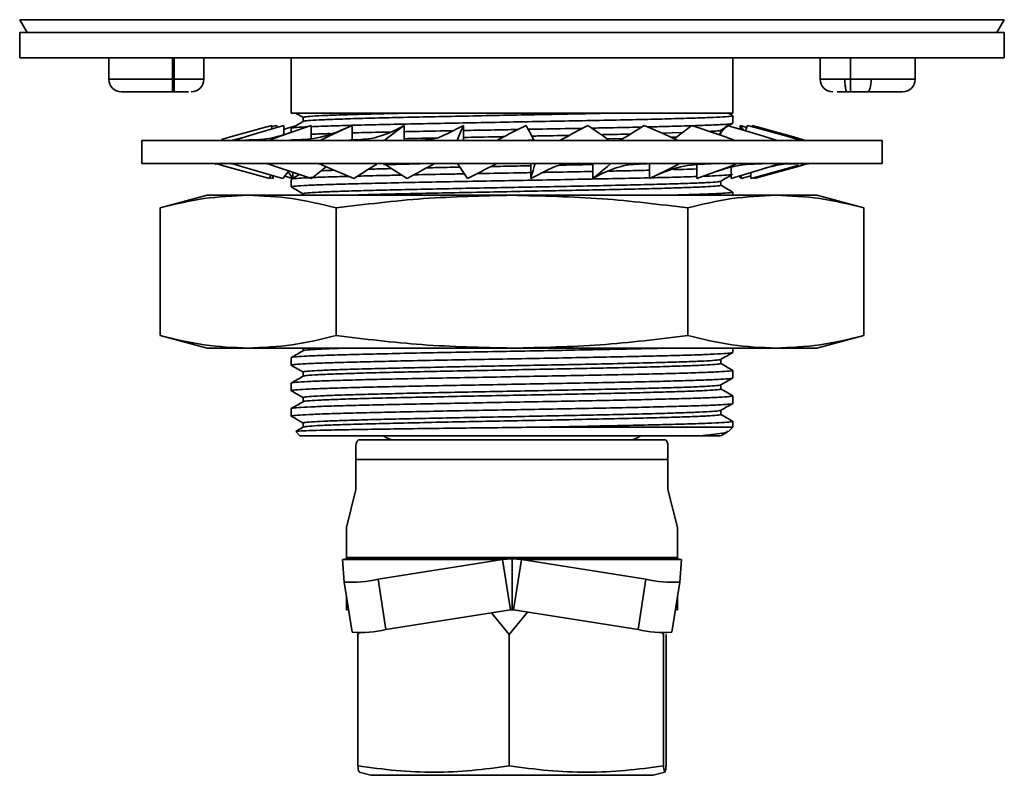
# Model space of a CAD drawing. Header units: millimetres. Extents: x 2485 to 2999, y 1640 to 2004.
# Tile 19 of 32: x 2677 to 2735, y 1861 to 1906. Entities that reach past the tile are written whole.
import ezdxf

# ---------------------------------------------------------------- set-up
doc = ezdxf.new("R2010")
doc.units = ezdxf.units.MM
doc.layers.add('粗实线层', color=7, linetype='Continuous', lineweight=35)

msp = doc.modelspace()

# ---------------------------------------------------------------- linework, layer by layer
at = {"layer": '粗实线层'}
for p, q in [((2677.253, 1905.842), (2677.686, 1905.092)), ((2677.253, 1905.842), (2735.253, 1905.842)), ((2734.82, 1905.092), (2735.253, 1905.842)), ((2677.253, 1905.092), (2677.253, 1903.592)), ((2677.253, 1905.092), (2735.253, 1905.092)), ((2735.253, 1903.592), (2735.253, 1905.092)), ((2677.253, 1903.592), (2735.253, 1903.592)), ((2682.503, 1903.592), (2682.503, 1902.342)), ((2686.253, 1902.342), (2686.253, 1903.592)), ((2686.353, 1903.592), (2686.353, 1902.342)), ((2688.103, 1902.342), (2688.103, 1903.592)), ((2693.253, 1903.592), (2693.253, 1900.342)), ((2719.253, 1900.342), (2719.253, 1903.592)), ((2724.403, 1903.592), (2724.403, 1902.342)), ((2726.193, 1902.342), (2726.193, 1903.592)), ((2730.003, 1902.342), (2730.003, 1903.592)), ((2682.503, 1902.342), (2686.253, 1902.342)), ((2686.253, 1902.342), (2686.353, 1902.342)), ((2686.253, 1901.592), (2686.253, 1902.342)), ((2686.353, 1902.342), (2686.353, 1901.592)), ((2686.353, 1902.342), (2688.103, 1902.342)), ((2724.403, 1902.342), (2725.862, 1902.342)), ((2725.862, 1902.342), (2726.193, 1902.342)), ((2726.193, 1902.342), (2727.412, 1902.342)), ((2727.412, 1902.342), (2730.003, 1902.342)), ((2686.353, 1901.592), (2686.253, 1901.592)), ((2687.348, 1901.592), (2687.348, 1901.592)), ((2725.158, 1901.592), (2725.158, 1901.592)), ((2725.986, 1901.592), (2726.189, 1901.592)), ((2726.189, 1901.592), (2727.18, 1901.592)), ((2693.253, 1900.342), (2719.253, 1900.342)), ((2693.953, 1900.089), (2693.953, 1899.848)), ((2719.247, 1900.197), (2718.963, 1900.361)), ((2719.253, 1899.743), (2719.253, 1900.19)), ((2692.112, 1899.408), (2692.112, 1899.619)), ((2692.112, 1899.544), (2692.379, 1899.619)), ((2692.379, 1899.489), (2692.379, 1899.619)), ((2692.379, 1899.619), (2692.423, 1899.502)), ((2692.809, 1899.086), (2692.809, 1899.619)), ((2694.422, 1898.854), (2694.422, 1899.619)), ((2696.841, 1898.734), (2696.841, 1899.619)), ((2699.902, 1899.619), (2699.36, 1899.312)), ((2699.902, 1898.735), (2699.902, 1899.619)), ((2703.395, 1899.619), (2702.399, 1899.101)), ((2703.395, 1898.734), (2703.395, 1899.619)), ((2716.839, 1899.619), (2715.794, 1898.806)), ((2718.914, 1899.619), (2718.44, 1899.065)), ((2719.696, 1899.619), (2719.881, 1899.33)), ((2720.083, 1899.502), (2719.696, 1899.619)), ((2719.696, 1899.385), (2719.696, 1899.619)), ((2720.126, 1899.619), (2720.005, 1899.293)), ((2720.393, 1899.619), (2720.404, 1899.541)), ((2720.393, 1899.544), (2720.393, 1899.619)), ((2690.709, 1898.983), (2689.711, 1898.734)), ((2693.253, 1899.44), (2693.253, 1899.204)), ((2716.291, 1899.192), (2715.08, 1899.155)), ((2715.593, 1898.926), (2715.963, 1898.937)), ((2718.445, 1899.064), (2718.527, 1899.094)), ((2718.553, 1899.094), (2718.553, 1899.335)), ((2718.72, 1899.393), (2718.679, 1899.408)), ((2684.453, 1898.734), (2684.453, 1897.369)), ((2728.053, 1898.734), (2684.453, 1898.734)), ((2690.75, 1898.764), (2690.564, 1898.754)), ((2690.565, 1898.735), (2690.64, 1898.734)), ((2693.296, 1898.764), (2693.17, 1898.754)), ((2696.653, 1898.748), (2696.516, 1898.737)), ((2696.729, 1898.754), (2696.653, 1898.748)), ((2705.39, 1898.753), (2705.293, 1898.735)), ((2711.841, 1898.832), (2712.8, 1898.854)), ((2728.053, 1897.369), (2728.053, 1898.734)), ((2684.453, 1897.369), (2728.053, 1897.369)), ((2688.753, 1897.369), (2688.753, 1897.355)), ((2688.803, 1897.324), (2688.77, 1897.355)), ((2688.803, 1897.369), (2688.803, 1897.324)), ((2688.803, 1897.324), (2688.882, 1897.347)), ((2688.805, 1897.368), (2688.805, 1897.369)), ((2689.74, 1897.369), (2689.74, 1897.324)), ((2689.74, 1897.324), (2689.818, 1897.348)), ((2689.751, 1897.368), (2689.751, 1897.369)), ((2691.802, 1897.369), (2691.802, 1897.324)), ((2691.802, 1897.324), (2691.874, 1897.35)), ((2694.444, 1896.484), (2695.325, 1897.201)), ((2694.848, 1897.369), (2694.848, 1897.324)), ((2694.848, 1897.324), (2694.91, 1897.353)), ((2694.874, 1897.368), (2694.874, 1897.369)), ((2698.673, 1897.369), (2698.673, 1897.324)), ((2698.673, 1897.324), (2698.718, 1897.359)), ((2698.703, 1897.368), (2698.703, 1897.369)), ((2703.013, 1897.369), (2703.013, 1897.324)), ((2703.047, 1897.368), (2703.047, 1897.369)), ((2707.362, 1897.329), (2707.362, 1896.485)), ((2707.575, 1897.369), (2707.575, 1897.324)), ((2711.019, 1897.349), (2711.019, 1896.485)), ((2712.046, 1897.369), (2712.046, 1897.324)), ((2712.078, 1897.368), (2712.078, 1897.369)), ((2714.352, 1897.368), (2714.352, 1896.485)), ((2716.123, 1897.369), (2716.123, 1897.324)), ((2716.123, 1897.354), (2716.151, 1897.368)), ((2716.151, 1897.368), (2716.151, 1897.369)), ((2717.132, 1897.282), (2717.132, 1896.485)), ((2719.526, 1897.369), (2719.526, 1897.324)), ((2719.526, 1897.36), (2719.549, 1897.368)), ((2719.549, 1897.368), (2719.549, 1897.369)), ((2722.026, 1897.369), (2722.026, 1897.324)), ((2722.026, 1897.364), (2722.041, 1897.368)), ((2722.826, 1897.343), (2723.047, 1897.347)), ((2723.45, 1897.324), (2723.046, 1897.364)), ((2723.45, 1897.369), (2723.45, 1897.324)), ((2723.45, 1897.366), (2723.457, 1897.368)), ((2723.457, 1897.368), (2723.457, 1897.369)), ((2723.703, 1897.324), (2723.546, 1897.369)), ((2723.753, 1897.355), (2723.753, 1897.369)), ((2691.977, 1896.484), (2692.04, 1896.694)), ((2692.176, 1896.484), (2692.138, 1896.665)), ((2692.176, 1896.654), (2692.176, 1896.485)), ((2692.75, 1896.484), (2693.107, 1896.935)), ((2693.327, 1896.487), (2692.865, 1896.629)), ((2693.335, 1896.484), (2693.059, 1896.874)), ((2693.335, 1896.858), (2693.335, 1896.485)), ((2707.362, 1896.484), (2708.449, 1897.046)), ((2711.019, 1896.484), (2711.616, 1896.817)), ((2719.171, 1897.134), (2719.171, 1896.485)), ((2719.755, 1896.484), (2719.641, 1896.629)), ((2719.755, 1896.664), (2719.755, 1896.485)), ((2719.755, 1896.484), (2720.33, 1896.654)), ((2720.33, 1896.841), (2720.33, 1896.485)), ((2692.176, 1896.484), (2691.992, 1896.536)), ((2693.253, 1896.44), (2693.253, 1895.993)), ((2718.553, 1896.094), (2718.553, 1896.335)), ((2720.529, 1896.541), (2720.529, 1896.485)), ((2688.303, 1895.5), (2685.526, 1894.756)), ((2690.708, 1895.5), (2688.303, 1895.5)), ((2706.253, 1895.5), (2690.708, 1895.5)), ((2693.953, 1895.589), (2693.953, 1895.5)), ((2721.798, 1895.5), (2706.253, 1895.5)), ((2719.253, 1895.5), (2719.253, 1895.69)), ((2724.203, 1895.5), (2721.798, 1895.5)), ((2726.98, 1894.756), (2724.203, 1895.5)), ((2685.526, 1894.756), (2685.526, 1887.244)), ((2695.889, 1894.756), (2695.889, 1887.244)), ((2716.616, 1894.756), (2716.616, 1887.244)), ((2726.98, 1894.756), (2726.98, 1887.244)), ((2685.526, 1887.244), (2688.303, 1886.5)), ((2724.203, 1886.5), (2726.98, 1887.244)), ((2690.708, 1886.5), (2688.303, 1886.5)), ((2706.253, 1886.5), (2690.708, 1886.5)), ((2693.953, 1886.5), (2693.953, 1886.348)), ((2721.798, 1886.5), (2706.253, 1886.5)), ((2719.253, 1886.243), (2719.253, 1886.5)), ((2724.203, 1886.5), (2721.798, 1886.5)), ((2693.253, 1885.94), (2693.253, 1885.493)), ((2718.553, 1885.594), (2718.553, 1885.835)), ((2693.269, 1885.487), (2693.254, 1885.49)), ((2693.953, 1885.089), (2693.953, 1884.848)), ((2719.253, 1884.743), (2719.253, 1885.19)), ((2693.253, 1884.44), (2693.253, 1883.993)), ((2718.553, 1884.094), (2718.553, 1884.335)), ((2693.953, 1883.589), (2693.953, 1883.348)), ((2719.253, 1883.243), (2719.253, 1883.69)), ((2693.253, 1882.94), (2693.253, 1882.493)), ((2718.553, 1882.594), (2718.553, 1882.835)), ((2719.253, 1881.842), (2719.253, 1882.19)), ((2693.515, 1881.58), (2693.753, 1881.342)), ((2693.953, 1882.089), (2693.953, 1881.848)), ((2707.689, 1881.842), (2719.253, 1881.842)), ((2719.001, 1881.59), (2719.253, 1881.842)), ((2717.384, 1881.342), (2693.753, 1881.342)), ((2715.3, 1881.092), (2697.206, 1881.092)), ((2697.063, 1880.792), (2697.063, 1879.949)), ((2715.442, 1879.949), (2715.442, 1880.792)), ((2697.063, 1878.173), (2697.063, 1879.949)), ((2697.063, 1879.949), (2715.442, 1879.949)), ((2715.442, 1878.173), (2715.442, 1879.949)), ((2696.503, 1875.936), (2697.063, 1878.173)), ((2715.442, 1878.173), (2716.003, 1875.936)), ((2696.503, 1874.163), (2696.503, 1875.936)), ((2716.003, 1875.936), (2716.003, 1874.163)), ((2696.27, 1874.043), (2696.503, 1874.092)), ((2696.27, 1874.043), (2705.69, 1874.043)), ((2696.374, 1872.725), (2696.27, 1874.043)), ((2716.003, 1874.163), (2696.503, 1874.163)), ((2696.503, 1874.163), (2696.503, 1874.092)), ((2706.253, 1874.092), (2696.503, 1874.092)), ((2705.69, 1874.043), (2698.361, 1872.885)), ((2706.253, 1874.092), (2705.69, 1874.043)), ((2706.158, 1871.089), (2705.69, 1874.043)), ((2706.816, 1874.043), (2706.253, 1874.092)), ((2716.003, 1874.092), (2706.253, 1874.092)), ((2706.253, 1871.092), (2706.253, 1874.092)), ((2706.816, 1874.043), (2706.347, 1871.089)), ((2706.816, 1874.043), (2716.236, 1874.043)), ((2714.145, 1872.885), (2706.816, 1874.043)), ((2716.003, 1874.092), (2716.003, 1874.163)), ((2716.003, 1874.092), (2716.236, 1874.043)), ((2716.236, 1874.043), (2716.132, 1872.725)), ((2698.829, 1869.93), (2698.361, 1872.885)), ((2713.676, 1869.93), (2714.145, 1872.885)), ((2696.842, 1869.771), (2696.374, 1872.725)), ((2715.664, 1869.771), (2716.132, 1872.725)), ((2696.503, 1871.092), (2696.503, 1871.91)), ((2716.003, 1871.91), (2716.003, 1871.092)), ((2696.503, 1871.092), (2696.633, 1871.09)), ((2706.158, 1871.089), (2698.829, 1869.93)), ((2706.158, 1871.089), (2706.253, 1871.092)), ((2706.253, 1871.092), (2706.347, 1871.089)), ((2713.676, 1869.93), (2706.347, 1871.089)), ((2715.873, 1871.09), (2716.003, 1871.092)), ((2705.047, 1870.913), (2706.092, 1869.643)), ((2706.092, 1869.643), (2707.168, 1870.959)), ((2697.174, 1869.643), (2697.257, 1869.747)), ((2697.174, 1861.899), (2697.174, 1869.643)), ((2706.092, 1861.899), (2706.092, 1869.643)), ((2715.077, 1869.755), (2715.171, 1869.643)), ((2715.171, 1861.899), (2715.171, 1869.643)), ((2715.332, 1861.899), (2715.332, 1869.643)), ((2697.252, 1861.526), (2697.938, 1861.343)), ((2706.124, 1861.343), (2697.938, 1861.343)), ((2714.568, 1861.343), (2706.124, 1861.343)), ((2714.568, 1861.343), (2715.254, 1861.526))]:
    msp.add_line(p, q, dxfattribs=at)
at = {"layer": '粗实线层', "flags": 128}
for points in [[(2689.133, 1898.782), (2689.814, 1898.973), (2690.666, 1899.213), (2691.518, 1899.452), (2692.112, 1899.619)], [(2689.885, 1898.734), (2689.887, 1898.734), (2690.677, 1898.973), (2691.467, 1899.213), (2692.258, 1899.452), (2692.809, 1899.619)], [(2691.926, 1898.734), (2691.928, 1898.734), (2692.602, 1898.973), (2693.277, 1899.213), (2693.951, 1899.452), (2694.422, 1899.619)], [(2692.809, 1899.385), (2693.032, 1899.452), (2693.517, 1899.597)], [(2694.943, 1898.734), (2694.944, 1898.734), (2695.457, 1898.973), (2695.97, 1899.213), (2696.483, 1899.452), (2696.841, 1899.619)], [(2698.718, 1898.724), (2698.732, 1898.734), (2699.048, 1898.973), (2699.365, 1899.213), (2699.681, 1899.452), (2699.902, 1899.619)], [(2703.013, 1898.689), (2703.032, 1898.734), (2703.13, 1898.973), (2703.228, 1899.213), (2703.327, 1899.452), (2703.395, 1899.619)], [(2707.575, 1898.689), (2707.551, 1898.734), (2707.425, 1898.973), (2707.298, 1899.213), (2707.172, 1899.452), (2707.083, 1899.619)], [(2711.983, 1898.734), (2711.982, 1898.734), (2711.639, 1898.973), (2711.297, 1899.213), (2710.954, 1899.452), (2710.715, 1899.619)], [(2716.024, 1898.734), (2716.023, 1898.734), (2715.487, 1898.973), (2714.952, 1899.213), (2714.416, 1899.452), (2714.042, 1899.619)], [(2719.399, 1898.734), (2719.397, 1898.734), (2718.705, 1898.973), (2718.014, 1899.213), (2717.322, 1899.452), (2716.839, 1899.619)], [(2721.878, 1898.734), (2721.876, 1898.734), (2721.075, 1898.973), (2720.274, 1899.213), (2719.473, 1899.452), (2718.914, 1899.619)], [(2723.293, 1898.734), (2723.291, 1898.734), (2722.435, 1898.973), (2721.579, 1899.213), (2720.724, 1899.452), (2720.126, 1899.619)], [(2723.545, 1898.734), (2723.544, 1898.734), (2722.692, 1898.973), (2721.84, 1899.213), (2720.988, 1899.452), (2720.393, 1899.619)], [(2691.977, 1896.484), (2691.118, 1896.724), (2690.259, 1896.963), (2689.401, 1897.202), (2688.805, 1897.368)], [(2692.75, 1896.484), (2691.938, 1896.724), (2691.126, 1896.963), (2690.314, 1897.202), (2689.751, 1897.368)], [(2694.444, 1896.484), (2693.734, 1896.724), (2693.024, 1896.963), (2692.313, 1897.202), (2691.821, 1897.368)], [(2696.943, 1896.484), (2696.383, 1896.724), (2695.823, 1896.963), (2695.263, 1897.202), (2694.874, 1897.368)], [(2700.076, 1896.484), (2699.704, 1896.724), (2699.333, 1896.963), (2698.961, 1897.202), (2698.703, 1897.368)], [(2703.63, 1896.484), (2703.472, 1896.724), (2703.314, 1896.963), (2703.156, 1897.202), (2703.047, 1897.368)], [(2707.362, 1896.484), (2707.429, 1896.724), (2707.496, 1896.963), (2707.563, 1897.202), (2707.609, 1897.368)], [(2711.019, 1896.484), (2711.306, 1896.724), (2711.593, 1896.963), (2711.88, 1897.202), (2712.078, 1897.368)], [(2714.352, 1896.484), (2714.839, 1896.724), (2715.326, 1896.963), (2715.813, 1897.202), (2716.065, 1897.326)], [(2717.132, 1896.484), (2717.786, 1896.724), (2718.441, 1896.963), (2719.095, 1897.202), (2719.438, 1897.327)], [(2719.171, 1896.484), (2719.948, 1896.724), (2720.725, 1896.963), (2721.502, 1897.202), (2721.916, 1897.33)], [(2720.33, 1896.484), (2721.176, 1896.724), (2722.023, 1896.963), (2722.87, 1897.202), (2723.127, 1897.275)], [(2720.529, 1896.484), (2721.388, 1896.724), (2722.246, 1896.963), (2723.105, 1897.202), (2723.624, 1897.347)]]:
    msp.add_lwpolyline(points, dxfattribs=at)
at = {"layer": '粗实线层'}
for centre, radius, start, end in [((2683.253, 1902.342), 0.75, 180, 270), ((2687.353, 1902.342), 0.75, 270, 0), ((2725.153, 1902.342), 0.75, 180, 270), ((2729.253, 1902.342), 0.75, 270, 0), ((2699.353, 1882.092), 1, 228.59038, 270), ((2713.153, 1882.092), 1, 270, 311.40962), ((2696.847, 1879.268), 6.56, 265.8612, 283.34376), ((2715.658, 1879.268), 6.56, 256.65624, 274.1388), ((2697.315, 1876.313), 6.56, 265.8612, 283.34376), ((2715.19, 1876.313), 6.56, 256.65624, 274.1388)]:
    msp.add_arc(centre, radius, start, end, dxfattribs=at)
for points, knots in [([(2725.862, 1902.342), (2725.862, 1902.243), (2725.865, 1902.145), (2725.877, 1901.964), (2725.887, 1901.881), (2725.921, 1901.673), (2725.953, 1901.592), (2725.986, 1901.592)], [0, 0, 0, 0, 0.25, 0.25, 0.5, 0.5, 1, 1, 1, 1]), ([(2726.193, 1902.342), (2726.193, 1902.243), (2726.193, 1902.145), (2726.193, 1901.964), (2726.193, 1901.881), (2726.192, 1901.742), (2726.192, 1901.686), (2726.191, 1901.612), (2726.19, 1901.592), (2726.189, 1901.592)], [0, 0, 0, 0, 0.25, 0.25, 0.5, 0.5, 0.75, 0.75, 1, 1, 1, 1]), ([(2727.18, 1901.592), (2727.211, 1901.592), (2727.241, 1901.611), (2727.297, 1901.686), (2727.322, 1901.742), (2727.386, 1901.949), (2727.412, 1902.144), (2727.412, 1902.342)], [0, 0, 0, 0, 0.25, 0.25, 0.5, 0.5, 1, 1, 1, 1]), ([(2686.353, 1901.592), (2686.423, 1901.592), (2686.562, 1901.592), (2686.761, 1901.592), (2686.944, 1901.592), (2687.043, 1901.592), (2687.091, 1901.592)], [0, 0, 0, 0, 0.2515356, 0.5027497, 0.7544358, 1, 1, 1, 1]), ([(2687.197, 1901.592), (2687.167, 1901.592), (2687.137, 1901.592), (2687.094, 1901.592), (2687.094, 1901.592)], [0, 0, 0, 0, 0.991369, 1, 1, 1, 1]), ([(2725.481, 1901.592), (2725.455, 1901.592), (2725.427, 1901.592), (2725.406, 1901.592), (2725.404, 1901.592)], [0, 0, 0, 0, 0.88364, 1, 1, 1, 1]), ([(2725.446, 1901.592), (2725.485, 1901.592), (2725.573, 1901.592), (2725.745, 1901.592), (2725.89, 1901.592), (2725.973, 1901.592), (2725.986, 1901.592)], [0, 0, 0, 0, 0.261168, 0.596717, 0.932896, 1, 1, 1, 1]), ([(2727.18, 1901.592), (2727.782, 1901.592), (2728.307, 1901.592), (2729.052, 1901.592), (2729.253, 1901.592), (2729.253, 1901.592)], [0, 0, 0, 0, 0.5, 0.5, 1, 1, 1, 1]), ([(2693.524, 1900.332), (2693.553, 1900.316), (2693.696, 1900.233), (2693.839, 1900.151), (2693.953, 1900.085)], [0, 0, 0, 0, 0.199919, 1, 1, 1, 1]), ([(2700.225, 1900.342), (2699.925, 1900.335), (2699.039, 1900.315), (2697.692, 1900.281), (2696.322, 1900.241), (2695.222, 1900.201), (2694.454, 1900.161), (2694.01, 1900.123), (2693.992, 1900.099), (2693.984, 1900.089)], [0, 0, 0, 0, 0.080559, 0.237642, 0.399281, 0.556364, 0.718002, 0.875085, 1, 1, 1, 1]), ([(2694.003, 1899.853), (2694.001, 1899.858), (2693.994, 1899.876), (2694.343, 1899.908), (2695.035, 1899.948), (2696.077, 1899.988), (2697.39, 1900.029), (2698.971, 1900.069), (2700.742, 1900.109), (2702.687, 1900.15), (2704.715, 1900.19), (2706.806, 1900.23), (2708.782, 1900.269), (2710.639, 1900.306), (2711.73, 1900.33), (2712.281, 1900.342)], [0, 0, 0, 0, 0.029326, 0.1106431, 0.1943183, 0.2756354, 0.3593107, 0.4406278, 0.524303, 0.6056201, 0.6892953, 0.7706124, 0.8542877, 0.9263329, 1, 1, 1, 1]), ([(2719.205, 1900.19), (2719.214, 1900.183), (2719.239, 1900.163), (2718.877, 1900.129), (2718.161, 1900.089), (2717.08, 1900.049), (2715.708, 1900.009), (2714.052, 1899.968), (2712.191, 1899.928), (2710.143, 1899.887), (2708.004, 1899.847), (2705.796, 1899.807), (2703.62, 1899.767), (2701.5, 1899.726), (2699.534, 1899.686), (2697.738, 1899.646), (2696.213, 1899.606), (2695.076, 1899.57), (2694.605, 1899.549), (2694.422, 1899.54)], [0, 0, 0, 0, 0.032398, 0.093497, 0.156368, 0.217466, 0.280337, 0.341436, 0.404307, 0.465405, 0.528276, 0.589375, 0.652245, 0.713344, 0.776215, 0.837314, 0.900184, 0.961283, 1, 1, 1, 1]), ([(2694.17, 1899.53), (2694.133, 1899.528), (2693.782, 1899.513), (2693.464, 1899.485), (2693.204, 1899.457), (2693.264, 1899.442), (2693.269, 1899.44)], [0, 0, 0, 0, 0.053954, 0.498421, 0.955777, 1, 1, 1, 1]), ([(2693.966, 1899.856), (2693.848, 1899.788), (2693.611, 1899.651), (2693.375, 1899.515), (2693.257, 1899.446)], [0, 0, 0, 0, 0.499995, 1, 1, 1, 1]), ([(2707.083, 1899.619), (2706.552, 1899.348), (2705.987, 1899.059), (2705.423, 1898.77), (2705.389, 1898.752)], [0, 0, 0, 0, 0.939816, 1, 1, 1, 1]), ([(2710.715, 1899.619), (2710.221, 1899.348), (2709.685, 1899.053), (2709.115, 1898.757), (2709.07, 1898.734)], [0, 0, 0, 0, 0.9199861, 1, 1, 1, 1]), ([(2710.947, 1899.457), (2711.125, 1899.46), (2711.987, 1899.477), (2712.988, 1899.497), (2713.714, 1899.514), (2713.879, 1899.518)], [0, 0, 0, 0, 0.1671679, 0.8100573, 1, 1, 1, 1]), ([(2714.042, 1899.619), (2713.62, 1899.348), (2713.164, 1899.054), (2712.643, 1898.761), (2712.604, 1898.739)], [0, 0, 0, 0, 0.925279, 1, 1, 1, 1]), ([(2714.248, 1899.527), (2714.547, 1899.534), (2715.423, 1899.554), (2716.629, 1899.588), (2717.819, 1899.628), (2718.668, 1899.668), (2719.175, 1899.706), (2719.214, 1899.732), (2719.233, 1899.743)], [0, 0, 0, 0, 0.094801, 0.27845, 0.467425, 0.651074, 0.840049, 1, 1, 1, 1]), ([(2718.54, 1899.328), (2718.658, 1899.396), (2718.895, 1899.533), (2719.131, 1899.669), (2719.249, 1899.737)], [0, 0, 0, 0, 0.499995, 1, 1, 1, 1]), ([(2693.211, 1899.19), (2692.729, 1899.038), (2691.895, 1898.776), (2691.089, 1898.768), (2690.75, 1898.764)], [0, 0, 0, 0, 0.578814, 1, 1, 1, 1]), ([(2696.434, 1899.429), (2695.887, 1899.209), (2694.893, 1898.811), (2693.791, 1898.778), (2693.296, 1898.764)], [0, 0, 0, 0, 0.551533, 1, 1, 1, 1]), ([(2694.422, 1899.094), (2694.487, 1899.097), (2694.757, 1899.111), (2695.2, 1899.125), (2695.538, 1899.136)], [0, 0, 0, 0, 0.238406, 1, 1, 1, 1]), ([(2699.379, 1899.33), (2698.935, 1899.137), (2698.181, 1898.81), (2697.151, 1898.77), (2696.729, 1898.754)], [0, 0, 0, 0, 0.589822, 1, 1, 1, 1]), ([(2696.841, 1899.174), (2696.961, 1899.178), (2697.562, 1899.195), (2698.331, 1899.213), (2699.027, 1899.227), (2699.077, 1899.228)], [0, 0, 0, 0, 0.187981, 0.94177, 1, 1, 1, 1]), ([(2699.902, 1899.246), (2700.199, 1899.252), (2701.1, 1899.271), (2702.111, 1899.291), (2702.789, 1899.304)], [0, 0, 0, 0, 0.3303961, 1, 1, 1, 1]), ([(2702.418, 1899.116), (2702.189, 1899.009), (2701.696, 1898.779), (2701.118, 1898.757), (2700.81, 1898.745)], [0, 0, 0, 0, 0.465278, 1, 1, 1, 1]), ([(2703.395, 1899.315), (2703.935, 1899.325), (2704.993, 1899.345), (2706.076, 1899.365), (2706.606, 1899.375)], [0, 0, 0, 0, 0.510546, 1, 1, 1, 1]), ([(2705.785, 1898.955), (2705.734, 1898.954), (2705.002, 1898.94), (2704.184, 1898.924), (2703.465, 1898.909), (2703.395, 1898.908)], [0, 0, 0, 0, 0.0639, 0.90878, 1, 1, 1, 1]), ([(2707.207, 1899.386), (2707.219, 1899.386), (2707.951, 1899.399), (2709.044, 1899.419), (2710.057, 1899.439), (2710.394, 1899.446)], [0, 0, 0, 0, 0.01127, 0.671137, 1, 1, 1, 1]), ([(2709.625, 1899.03), (2708.999, 1899.018), (2708.272, 1899.003), (2707.522, 1898.989), (2707.418, 1898.987)], [0, 0, 0, 0, 0.860047, 1, 1, 1, 1]), ([(2713.213, 1899.108), (2712.725, 1899.096), (2712.182, 1899.083), (2711.565, 1899.071), (2711.502, 1899.069)], [0, 0, 0, 0, 0.89737, 1, 1, 1, 1]), ([(2718.504, 1899.33), (2718.504, 1899.325), (2718.504, 1899.306), (2718.285, 1899.283), (2717.952, 1899.266), (2717.873, 1899.261)], [0, 0, 0, 0, 0.2216128, 0.8143035, 1, 1, 1, 1]), ([(2701.803, 1898.875), (2701.735, 1898.874), (2701.058, 1898.86), (2700.449, 1898.847), (2699.902, 1898.834)], [0, 0, 0, 0, 0.100918, 1, 1, 1, 1]), ([(2706.981, 1898.734), (2707.092, 1898.736), (2707.302, 1898.74), (2707.507, 1898.744), (2707.604, 1898.746)], [0, 0, 0, 0, 0.528145, 1, 1, 1, 1]), ([(2696.943, 1896.484), (2697.352, 1896.756), (2697.779, 1897.039), (2698.272, 1897.323), (2698.293, 1897.334)], [0, 0, 0, 0, 0.958157, 1, 1, 1, 1]), ([(2700.853, 1897.355), (2700.627, 1897.35), (2699.846, 1897.334), (2699.17, 1897.317), (2698.69, 1897.306)], [0, 0, 0, 0, 0.289589, 1, 1, 1, 1]), ([(2700.076, 1896.484), (2700.561, 1896.756), (2701.091, 1897.052), (2701.659, 1897.349), (2701.706, 1897.373)], [0, 0, 0, 0, 0.916284, 1, 1, 1, 1]), ([(2703.63, 1896.484), (2704.157, 1896.756), (2704.743, 1897.056), (2705.332, 1897.358), (2705.39, 1897.387)], [0, 0, 0, 0, 0.902052, 1, 1, 1, 1]), ([(2705.015, 1897.195), (2705.256, 1897.2), (2706.034, 1897.215), (2706.82, 1897.23), (2707.362, 1897.241)], [0, 0, 0, 0, 0.310001, 1, 1, 1, 1]), ([(2708.43, 1897.032), (2708.639, 1897.128), (2709.114, 1897.345), (2709.636, 1897.36), (2709.929, 1897.368)], [0, 0, 0, 0, 0.44092, 1, 1, 1, 1]), ([(2709.053, 1897.274), (2709.317, 1897.28), (2709.999, 1897.293), (2710.631, 1897.306), (2711.019, 1897.315)], [0, 0, 0, 0, 0.3861, 1, 1, 1, 1]), ([(2711.595, 1896.799), (2712.039, 1896.988), (2712.803, 1897.314), (2713.784, 1897.345), (2714.195, 1897.358)], [0, 0, 0, 0, 0.582041, 1, 1, 1, 1]), ([(2714.687, 1896.65), (2715.245, 1896.879), (2716.279, 1897.303), (2717.445, 1897.336), (2717.982, 1897.351)], [0, 0, 0, 0, 0.5394, 1, 1, 1, 1]), ([(2718.223, 1896.883), (2718.718, 1897.041), (2719.65, 1897.339), (2720.568, 1897.347), (2720.998, 1897.35)], [0, 0, 0, 0, 0.531908, 1, 1, 1, 1]), ([(2721.147, 1897.093), (2721.529, 1897.196), (2722.143, 1897.362), (2722.639, 1897.349), (2722.826, 1897.343)], [0, 0, 0, 0, 0.623297, 1, 1, 1, 1]), ([(2693.736, 1896.723), (2693.693, 1896.698), (2693.532, 1896.605), (2693.371, 1896.513), (2693.253, 1896.444)], [0, 0, 0, 0, 0.26553, 1, 1, 1, 1]), ([(2696.635, 1896.616), (2696.272, 1896.606), (2695.424, 1896.582), (2694.683, 1896.556), (2694.401, 1896.541), (2694.369, 1896.539)], [0, 0, 0, 0, 0.399853, 0.932206, 1, 1, 1, 1]), ([(2695.006, 1896.942), (2695.166, 1896.951), (2695.375, 1896.962), (2695.712, 1896.973), (2695.793, 1896.976)], [0, 0, 0, 0, 0.761056, 1, 1, 1, 1]), ([(2699.757, 1896.69), (2699.372, 1896.682), (2698.426, 1896.662), (2697.64, 1896.642), (2697.173, 1896.63)], [0, 0, 0, 0, 0.4064734, 1, 1, 1, 1]), ([(2697.819, 1897.038), (2697.934, 1897.042), (2698.328, 1897.053), (2698.817, 1897.064), (2699.163, 1897.072)], [0, 0, 0, 0, 0.293256, 1, 1, 1, 1]), ([(2703.446, 1896.763), (2703.143, 1896.758), (2702.112, 1896.738), (2701.155, 1896.719), (2700.479, 1896.705)], [0, 0, 0, 0, 0.293026, 1, 1, 1, 1]), ([(2701.235, 1897.119), (2701.388, 1897.122), (2702, 1897.136), (2702.677, 1897.149), (2703.185, 1897.159)], [0, 0, 0, 0, 0.250599, 1, 1, 1, 1]), ([(2707.362, 1896.836), (2707.202, 1896.833), (2706.308, 1896.816), (2705.228, 1896.797), (2704.353, 1896.78), (2704.2, 1896.777)], [0, 0, 0, 0, 0.153309, 0.852541, 1, 1, 1, 1]), ([(2711.019, 1896.905), (2710.362, 1896.892), (2709.402, 1896.873), (2708.387, 1896.855), (2708.068, 1896.849)], [0, 0, 0, 0, 0.685468, 1, 1, 1, 1]), ([(2714.352, 1896.976), (2713.937, 1896.967), (2713.204, 1896.949), (2712.346, 1896.932), (2711.973, 1896.924)], [0, 0, 0, 0, 0.564982, 1, 1, 1, 1]), ([(2714.447, 1896.531), (2714.941, 1896.543), (2715.962, 1896.568), (2716.734, 1896.592), (2717.132, 1896.605)], [0, 0, 0, 0, 0.483502, 1, 1, 1, 1]), ([(2717.132, 1897.053), (2716.89, 1897.045), (2716.503, 1897.031), (2715.97, 1897.017), (2715.771, 1897.012)], [0, 0, 0, 0, 0.625039, 1, 1, 1, 1]), ([(2717.5, 1896.619), (2717.756, 1896.628), (2718.37, 1896.651), (2718.933, 1896.688), (2719.249, 1896.716), (2719.224, 1896.732), (2719.22, 1896.734)], [0, 0, 0, 0, 0.2476469, 0.5929996, 0.9483675, 1, 1, 1, 1]), ([(2718.539, 1896.327), (2718.657, 1896.395), (2718.868, 1896.517), (2719.078, 1896.639), (2719.171, 1896.692)], [0, 0, 0, 0, 0.5605838, 1, 1, 1, 1]), ([(2719.171, 1897.172), (2719.158, 1897.164), (2719.139, 1897.153), (2718.973, 1897.142), (2718.923, 1897.139)], [0, 0, 0, 0, 0.700876, 1, 1, 1, 1]), ([(2693.288, 1895.993), (2693.277, 1895.996), (2693.224, 1896.013), (2693.496, 1896.043), (2694.105, 1896.083), (2695.097, 1896.124), (2696.388, 1896.164), (2697.974, 1896.204), (2699.779, 1896.244), (2701.785, 1896.285), (2703.9, 1896.325), (2706.101, 1896.365), (2708.285, 1896.405), (2710.438, 1896.446), (2712.426, 1896.486), (2713.752, 1896.514), (2714.315, 1896.528), (2714.352, 1896.529)], [0, 0, 0, 0, 0.018497, 0.092603, 0.168858, 0.242964, 0.319219, 0.393325, 0.46958, 0.543686, 0.619941, 0.694047, 0.770302, 0.844408, 0.920663, 0.994769, 1, 1, 1, 1]), ([(2694.294, 1896.535), (2694.089, 1896.525), (2693.609, 1896.501), (2693.282, 1896.47), (2693.292, 1896.448), (2693.296, 1896.44)], [0, 0, 0, 0, 0.321741, 0.752709, 1, 1, 1, 1]), ([(2718.524, 1896.329), (2718.48, 1896.317), (2718.388, 1896.292), (2717.821, 1896.253), (2716.941, 1896.213), (2715.739, 1896.173), (2714.282, 1896.133), (2712.583, 1896.092), (2710.719, 1896.052), (2708.712, 1896.012), (2706.653, 1895.972), (2704.563, 1895.931), (2702.541, 1895.891), (2700.606, 1895.851), (2698.848, 1895.811), (2697.284, 1895.77), (2695.99, 1895.73), (2694.972, 1895.69), (2694.301, 1895.649), (2693.963, 1895.616), (2693.989, 1895.596), (2693.998, 1895.589)], [0, 0, 0, 0, 0.048494, 0.102111, 0.157283, 0.210901, 0.266073, 0.31969, 0.374863, 0.42848, 0.483652, 0.53727, 0.592442, 0.646059, 0.701232, 0.754849, 0.810021, 0.863639, 0.918811, 0.972428, 1, 1, 1, 1]), ([(2696.518, 1895.5), (2696.692, 1895.506), (2697.261, 1895.525), (2698.523, 1895.558), (2700.229, 1895.598), (2702.139, 1895.638), (2704.144, 1895.679), (2706.229, 1895.719), (2708.295, 1895.759), (2710.322, 1895.8), (2712.215, 1895.84), (2713.955, 1895.88), (2715.463, 1895.92), (2716.72, 1895.961), (2717.676, 1896.001), (2718.29, 1896.041), (2718.57, 1896.072), (2718.526, 1896.09), (2718.516, 1896.094)], [0, 0, 0, 0, 0.0293991, 0.0962247, 0.1649883, 0.2318139, 0.3005775, 0.3674031, 0.4361667, 0.5029923, 0.5717559, 0.6385815, 0.7073451, 0.7741707, 0.8429343, 0.9097599, 0.9785235, 1, 1, 1, 1]), ([(2719.251, 1895.695), (2719.133, 1895.764), (2718.9, 1895.898), (2718.667, 1896.032), (2718.553, 1896.098)], [0, 0, 0, 0, 0.507902, 1, 1, 1, 1]), ([(2685.526, 1894.756), (2686.385, 1894.967), (2688.106, 1895.39), (2689.839, 1895.463), (2690.708, 1895.5)], [0, 0, 0, 0, 0.498963, 1, 1, 1, 1]), ([(2690.708, 1895.5), (2691.572, 1895.464), (2693.306, 1895.391), (2695.027, 1894.968), (2695.889, 1894.756)], [0, 0, 0, 0, 0.4987908, 1, 1, 1, 1]), ([(2693.258, 1895.986), (2693.376, 1895.918), (2693.608, 1895.784), (2693.839, 1895.651), (2693.953, 1895.585)], [0, 0, 0, 0, 0.510223, 1, 1, 1, 1]), ([(2695.889, 1894.756), (2697.607, 1894.967), (2701.049, 1895.39), (2704.516, 1895.463), (2706.253, 1895.5)], [0, 0, 0, 0, 0.498963, 1, 1, 1, 1]), ([(2706.253, 1895.5), (2708.025, 1895.462), (2711.492, 1895.387), (2714.934, 1894.963), (2716.616, 1894.756)], [0, 0, 0, 0, 0.511112, 1, 1, 1, 1]), ([(2719.221, 1895.69), (2719.211, 1895.68), (2719.189, 1895.656), (2718.716, 1895.618), (2717.894, 1895.578), (2716.775, 1895.539), (2715.809, 1895.513), (2715.339, 1895.5)], [0, 0, 0, 0, 0.169041, 0.377998, 0.593014, 0.801971, 1, 1, 1, 1]), ([(2716.616, 1894.756), (2717.475, 1894.967), (2719.196, 1895.39), (2720.929, 1895.463), (2721.798, 1895.5)], [0, 0, 0, 0, 0.4989632, 1, 1, 1, 1]), ([(2721.798, 1895.5), (2722.663, 1895.464), (2724.396, 1895.391), (2726.117, 1894.968), (2726.98, 1894.756)], [0, 0, 0, 0, 0.498791, 1, 1, 1, 1]), ([(2690.708, 1886.5), (2689.843, 1886.537), (2688.109, 1886.61), (2686.389, 1887.033), (2685.526, 1887.244)], [0, 0, 0, 0, 0.498791, 1, 1, 1, 1]), ([(2695.889, 1887.244), (2695.031, 1887.033), (2693.31, 1886.611), (2691.576, 1886.537), (2690.708, 1886.5)], [0, 0, 0, 0, 0.498963, 1, 1, 1, 1]), ([(2706.253, 1886.5), (2704.481, 1886.539), (2701.014, 1886.614), (2697.572, 1887.037), (2695.889, 1887.244)], [0, 0, 0, 0, 0.511112, 1, 1, 1, 1]), ([(2716.616, 1887.244), (2714.899, 1887.033), (2711.457, 1886.611), (2707.99, 1886.537), (2706.253, 1886.5)], [0, 0, 0, 0, 0.498963, 1, 1, 1, 1]), ([(2721.798, 1886.5), (2720.933, 1886.537), (2719.2, 1886.61), (2717.479, 1887.033), (2716.616, 1887.244)], [0, 0, 0, 0, 0.498791, 1, 1, 1, 1]), ([(2726.98, 1887.244), (2726.121, 1887.033), (2724.4, 1886.611), (2722.667, 1886.537), (2721.798, 1886.5)], [0, 0, 0, 0, 0.498963, 1, 1, 1, 1]), ([(2693.966, 1886.356), (2693.848, 1886.288), (2693.611, 1886.151), (2693.375, 1886.015), (2693.257, 1885.946)], [0, 0, 0, 0, 0.4999951, 1, 1, 1, 1]), ([(2715.319, 1886.5), (2714.992, 1886.492), (2714.154, 1886.47), (2712.519, 1886.435), (2710.524, 1886.395), (2708.378, 1886.354), (2706.195, 1886.314), (2703.992, 1886.274), (2701.874, 1886.234), (2699.861, 1886.193), (2698.047, 1886.153), (2696.45, 1886.113), (2695.146, 1886.073), (2694.14, 1886.032), (2693.514, 1885.992), (2693.23, 1885.961), (2693.28, 1885.944), (2693.292, 1885.94)], [0, 0, 0, 0, 0.0452785, 0.1161722, 0.1891218, 0.2600154, 0.332965, 0.4038587, 0.4768082, 0.5477019, 0.6206515, 0.6915452, 0.7644948, 0.8353884, 0.908338, 0.9792316, 1, 1, 1, 1]), ([(2693.266, 1885.493), (2693.292, 1885.506), (2693.345, 1885.532), (2693.886, 1885.571), (2694.753, 1885.611), (2695.965, 1885.652), (2697.454, 1885.692), (2699.208, 1885.732), (2701.146, 1885.772), (2703.247, 1885.813), (2705.414, 1885.853), (2707.625, 1885.893), (2709.777, 1885.933), (2711.848, 1885.974), (2713.742, 1886.014), (2715.44, 1886.054), (2716.862, 1886.094), (2717.998, 1886.135), (2718.778, 1886.175), (2719.208, 1886.211), (2719.211, 1886.234), (2719.212, 1886.243)], [0, 0, 0, 0, 0.0504351, 0.1033697, 0.1578394, 0.210774, 0.2652437, 0.3181782, 0.3726479, 0.4255825, 0.4800522, 0.5329868, 0.5874564, 0.640391, 0.6948607, 0.7477953, 0.8022649, 0.8551995, 0.9096692, 0.9626038, 1, 1, 1, 1]), ([(2694.004, 1886.353), (2694.01, 1886.36), (2694.028, 1886.381), (2694.43, 1886.415), (2695.21, 1886.455), (2695.923, 1886.483), (2696.442, 1886.499), (2696.497, 1886.5)], [0, 0, 0, 0, 0.140423, 0.418615, 0.688967, 0.967158, 1, 1, 1, 1]), ([(2718.544, 1885.83), (2718.662, 1885.898), (2718.898, 1886.035), (2719.135, 1886.171), (2719.253, 1886.24)], [0, 0, 0, 0, 0.499994, 1, 1, 1, 1]), ([(2718.512, 1885.832), (2718.518, 1885.829), (2718.542, 1885.812), (2718.233, 1885.781), (2717.591, 1885.741), (2716.592, 1885.701), (2715.316, 1885.66), (2713.769, 1885.62), (2712.023, 1885.58), (2710.097, 1885.539), (2708.08, 1885.499), (2705.992, 1885.459), (2703.93, 1885.419), (2701.916, 1885.378), (2700.042, 1885.338), (2698.329, 1885.298), (2696.855, 1885.258), (2695.638, 1885.217), (2694.723, 1885.177), (2694.16, 1885.137), (2693.917, 1885.107), (2693.97, 1885.091), (2693.978, 1885.089)], [0, 0, 0, 0, 0.015064, 0.068467, 0.123418, 0.176821, 0.231772, 0.285175, 0.340126, 0.393529, 0.44848, 0.501883, 0.556834, 0.610237, 0.665188, 0.718591, 0.773542, 0.826945, 0.881896, 0.935299, 0.99025, 1, 1, 1, 1]), ([(2693.984, 1884.851), (2694.012, 1884.862), (2694.074, 1884.886), (2694.588, 1884.924), (2695.424, 1884.965), (2696.586, 1885.005), (2698.008, 1885.045), (2699.68, 1885.086), (2701.522, 1885.126), (2703.515, 1885.166), (2705.568, 1885.206), (2707.659, 1885.247), (2709.692, 1885.287), (2711.645, 1885.327), (2713.428, 1885.367), (2715.023, 1885.408), (2716.354, 1885.448), (2717.413, 1885.488), (2718.133, 1885.528), (2718.52, 1885.564), (2718.514, 1885.586), (2718.511, 1885.594)], [0, 0, 0, 0, 0.044947, 0.098346, 0.153294, 0.206693, 0.261641, 0.31504, 0.369988, 0.423387, 0.478335, 0.531734, 0.586682, 0.640081, 0.695029, 0.748428, 0.803376, 0.856775, 0.911723, 0.965122, 1, 1, 1, 1]), ([(2719.251, 1885.195), (2719.133, 1885.263), (2718.9, 1885.398), (2718.667, 1885.532), (2718.553, 1885.598)], [0, 0, 0, 0, 0.507498, 1, 1, 1, 1]), ([(2693.253, 1885.49), (2693.371, 1885.421), (2693.604, 1885.286), (2693.838, 1885.152), (2693.953, 1885.085)], [0, 0, 0, 0, 0.506269, 1, 1, 1, 1]), ([(2719.235, 1885.19), (2719.241, 1885.189), (2719.301, 1885.174), (2719.066, 1885.146), (2718.514, 1885.106), (2717.567, 1885.065), (2716.32, 1885.025), (2714.771, 1884.985), (2712.996, 1884.945), (2711.013, 1884.904), (2708.913, 1884.864), (2706.717, 1884.824), (2704.529, 1884.784), (2702.37, 1884.743), (2700.34, 1884.703), (2698.46, 1884.663), (2696.817, 1884.623), (2695.43, 1884.582), (2694.356, 1884.542), (2693.63, 1884.502), (2693.267, 1884.468), (2693.29, 1884.447), (2693.298, 1884.44)], [0, 0, 0, 0, 0.005598, 0.0585339, 0.1130049, 0.1659408, 0.2204118, 0.2733477, 0.3278188, 0.3807546, 0.4352257, 0.4881616, 0.5426326, 0.5955685, 0.6500395, 0.7029754, 0.7574465, 0.8103824, 0.8648534, 0.9177893, 0.9722603, 1, 1, 1, 1]), ([(2693.281, 1883.993), (2693.272, 1883.996), (2693.215, 1884.011), (2693.469, 1884.04), (2694.052, 1884.081), (2695.023, 1884.121), (2696.294, 1884.161), (2697.863, 1884.202), (2699.654, 1884.242), (2701.65, 1884.282), (2703.758, 1884.322), (2705.957, 1884.363), (2708.143, 1884.403), (2710.296, 1884.443), (2712.316, 1884.483), (2714.18, 1884.524), (2715.804, 1884.564), (2717.169, 1884.604), (2718.219, 1884.644), (2718.915, 1884.685), (2719.251, 1884.718), (2719.218, 1884.737), (2719.208, 1884.743)], [0, 0, 0, 0, 0.009701, 0.062637, 0.117109, 0.170045, 0.224516, 0.277453, 0.331924, 0.384861, 0.439332, 0.492268, 0.54674, 0.599676, 0.654148, 0.707084, 0.761555, 0.814492, 0.868963, 0.921899, 0.976371, 1, 1, 1, 1]), ([(2693.962, 1884.853), (2693.844, 1884.785), (2693.607, 1884.649), (2693.371, 1884.512), (2693.253, 1884.444)], [0, 0, 0, 0, 0.4999948, 1, 1, 1, 1]), ([(2718.544, 1884.33), (2718.662, 1884.398), (2718.899, 1884.535), (2719.135, 1884.671), (2719.253, 1884.74)], [0, 0, 0, 0, 0.499994, 1, 1, 1, 1]), ([(2693.253, 1883.989), (2693.371, 1883.921), (2693.604, 1883.786), (2693.838, 1883.652), (2693.953, 1883.585)], [0, 0, 0, 0, 0.506359, 1, 1, 1, 1]), ([(2693.968, 1883.351), (2693.966, 1883.352), (2693.929, 1883.366), (2694.183, 1883.394), (2694.747, 1883.434), (2695.683, 1883.474), (2696.9, 1883.515), (2698.397, 1883.555), (2700.102, 1883.595), (2701.999, 1883.636), (2703.998, 1883.676), (2706.08, 1883.716), (2708.148, 1883.756), (2710.181, 1883.797), (2712.084, 1883.837), (2713.839, 1883.877), (2715.363, 1883.917), (2716.64, 1883.958), (2717.617, 1883.998), (2718.258, 1884.038), (2718.559, 1884.07), (2718.522, 1884.089), (2718.512, 1884.094)], [0, 0, 0, 0, 0.003255, 0.056686, 0.111666, 0.165097, 0.220078, 0.273509, 0.32849, 0.381921, 0.436901, 0.490332, 0.545313, 0.598744, 0.653724, 0.707155, 0.762136, 0.815567, 0.870548, 0.923979, 0.978959, 1, 1, 1, 1]), ([(2718.544, 1884.333), (2718.545, 1884.332), (2718.584, 1884.318), (2718.338, 1884.291), (2717.781, 1884.251), (2716.863, 1884.21), (2715.644, 1884.17), (2714.169, 1884.13), (2712.455, 1884.089), (2710.58, 1884.049), (2708.566, 1884.009), (2706.504, 1883.969), (2704.416, 1883.928), (2702.399, 1883.888), (2700.474, 1883.848), (2698.729, 1883.808), (2697.183, 1883.767), (2695.908, 1883.727), (2694.912, 1883.687), (2694.266, 1883.647), (2693.952, 1883.614), (2693.986, 1883.595), (2693.997, 1883.589)], [0, 0, 0, 0, 0.001344, 0.056288, 0.109684, 0.164629, 0.218025, 0.272969, 0.326366, 0.38131, 0.434706, 0.489651, 0.543047, 0.597991, 0.651388, 0.706332, 0.759728, 0.814673, 0.868069, 0.923013, 0.97641, 1, 1, 1, 1]), ([(2719.253, 1883.694), (2719.135, 1883.762), (2718.901, 1883.897), (2718.668, 1884.032), (2718.553, 1884.098)], [0, 0, 0, 0, 0.5062277, 1, 1, 1, 1]), ([(2693.962, 1883.354), (2693.844, 1883.286), (2693.608, 1883.149), (2693.371, 1883.013), (2693.253, 1882.944)], [0, 0, 0, 0, 0.499994, 1, 1, 1, 1]), ([(2719.229, 1883.69), (2719.212, 1883.679), (2719.176, 1883.654), (2718.672, 1883.615), (2717.832, 1883.575), (2716.644, 1883.535), (2715.176, 1883.495), (2713.438, 1883.454), (2711.514, 1883.414), (2709.422, 1883.374), (2707.26, 1883.334), (2705.049, 1883.293), (2702.891, 1883.253), (2700.811, 1883.213), (2698.902, 1883.173), (2697.186, 1883.132), (2695.743, 1883.092), (2694.583, 1883.052), (2693.775, 1883.011), (2693.312, 1882.974), (2693.295, 1882.951), (2693.287, 1882.94)], [0, 0, 0, 0, 0.046333, 0.099268, 0.153737, 0.206671, 0.261141, 0.314075, 0.368544, 0.421478, 0.475948, 0.528882, 0.583351, 0.636286, 0.690755, 0.743689, 0.798159, 0.851093, 0.905562, 0.958497, 1, 1, 1, 1]), ([(2693.296, 1882.493), (2693.286, 1882.499), (2693.249, 1882.518), (2693.574, 1882.55), (2694.259, 1882.59), (2695.299, 1882.631), (2696.654, 1882.671), (2698.27, 1882.711), (2700.128, 1882.752), (2702.143, 1882.792), (2704.293, 1882.832), (2706.479, 1882.872), (2708.679, 1882.913), (2710.79, 1882.953), (2712.791, 1882.993), (2714.589, 1883.033), (2716.166, 1883.074), (2717.447, 1883.114), (2718.428, 1883.154), (2719.024, 1883.194), (2719.286, 1883.224), (2719.231, 1883.24), (2719.221, 1883.243)], [0, 0, 0, 0, 0.021927, 0.076399, 0.129335, 0.183807, 0.236743, 0.291215, 0.344151, 0.398623, 0.451559, 0.506031, 0.558967, 0.613439, 0.666375, 0.720847, 0.773783, 0.828255, 0.881191, 0.935663, 0.988599, 1, 1, 1, 1]), ([(2718.52, 1882.832), (2718.496, 1882.822), (2718.44, 1882.798), (2717.943, 1882.76), (2717.11, 1882.72), (2715.968, 1882.68), (2714.541, 1882.639), (2712.892, 1882.599), (2711.039, 1882.559), (2709.067, 1882.519), (2706.997, 1882.478), (2704.924, 1882.438), (2702.871, 1882.398), (2700.931, 1882.358), (2699.126, 1882.317), (2697.538, 1882.277), (2696.186, 1882.237), (2695.127, 1882.197), (2694.388, 1882.156), (2693.99, 1882.12), (2693.99, 1882.098), (2693.99, 1882.089)], [0, 0, 0, 0, 0.042158, 0.097119, 0.150531, 0.205492, 0.258904, 0.313864, 0.367276, 0.422237, 0.475649, 0.530609, 0.584021, 0.638982, 0.692394, 0.747354, 0.800766, 0.855727, 0.909139, 0.964099, 1, 1, 1, 1]), ([(2718.544, 1882.83), (2718.662, 1882.898), (2718.898, 1883.035), (2719.134, 1883.171), (2719.253, 1883.239)], [0, 0, 0, 0, 0.499995, 1, 1, 1, 1]), ([(2693.253, 1882.489), (2693.372, 1882.421), (2693.605, 1882.286), (2693.838, 1882.151), (2693.953, 1882.085)], [0, 0, 0, 0, 0.506854, 1, 1, 1, 1]), ([(2693.993, 1881.853), (2693.989, 1881.856), (2693.971, 1881.873), (2694.286, 1881.903), (2694.946, 1881.944), (2695.947, 1881.984), (2697.243, 1882.024), (2698.784, 1882.064), (2700.552, 1882.105), (2702.465, 1882.145), (2704.504, 1882.186), (2706.573, 1882.226), (2708.652, 1882.266), (2710.645, 1882.306), (2712.531, 1882.347), (2714.222, 1882.387), (2715.701, 1882.427), (2716.898, 1882.467), (2717.811, 1882.508), (2718.356, 1882.548), (2718.591, 1882.577), (2718.536, 1882.592), (2718.529, 1882.594)], [0, 0, 0, 0, 0.013698, 0.0687822, 0.1223139, 0.1773981, 0.2309299, 0.2860141, 0.3395458, 0.39463, 0.4481618, 0.5032459, 0.5567777, 0.6118619, 0.6653937, 0.7204778, 0.7740096, 0.8290938, 0.8826255, 0.9377097, 0.9912415, 1, 1, 1, 1]), ([(2719.21, 1882.19), (2719.214, 1882.182), (2719.223, 1882.16), (2718.825, 1882.125), (2718.066, 1882.085), (2716.964, 1882.045), (2715.55, 1882.004), (2713.886, 1881.964), (2711.988, 1881.924), (2709.915, 1881.883), (2708.436, 1881.856), (2707.689, 1881.842)], [0, 0, 0, 0, 0.070091, 0.187292, 0.301189, 0.41839, 0.532287, 0.649488, 0.763386, 0.880586, 1, 1, 1, 1]), ([(2719.251, 1882.195), (2719.133, 1882.264), (2718.9, 1882.398), (2718.667, 1882.532), (2718.553, 1882.598)], [0, 0, 0, 0, 0.507915, 1, 1, 1, 1]), ([(2707.689, 1881.842), (2706.927, 1881.833), (2705.447, 1881.816), (2703.247, 1881.79), (2701.181, 1881.764), (2699.246, 1881.739), (2697.534, 1881.713), (2696.062, 1881.687), (2694.899, 1881.662), (2694.063, 1881.636), (2693.568, 1881.611), (2693.537, 1881.595), (2693.522, 1881.587)], [0, 0, 0, 0, 0.105537, 0.205083, 0.30752, 0.406981, 0.509349, 0.608425, 0.710397, 0.809063, 0.910611, 1, 1, 1, 1]), ([(2693.965, 1881.855), (2693.846, 1881.787), (2693.704, 1881.705), (2693.561, 1881.622), (2693.537, 1881.608)], [0, 0, 0, 0, 0.828972, 1, 1, 1, 1]), ([(2717.384, 1881.342), (2717.724, 1881.376), (2718.375, 1881.442), (2718.888, 1881.531), (2718.955, 1881.585), (2718.983, 1881.608)], [0, 0, 0, 0, 0.382399, 0.734867, 1, 1, 1, 1]), ([(2718.536, 1881.326), (2718.655, 1881.394), (2718.792, 1881.474), (2718.929, 1881.553), (2718.949, 1881.564)], [0, 0, 0, 0, 0.8597175, 1, 1, 1, 1]), ([(2697.063, 1880.792), (2697.075, 1880.839), (2697.1, 1880.932), (2697.147, 1881.057), (2697.182, 1881.078), (2697.206, 1881.092)], [0, 0, 0, 0, 0.256136, 0.512272, 1, 1, 1, 1]), ([(2715.3, 1881.092), (2715.312, 1881.088), (2715.336, 1881.08), (2715.384, 1881.003), (2715.419, 1880.875), (2715.442, 1880.792)], [0, 0, 0, 0, 0.256136, 0.512272, 1, 1, 1, 1]), ([(2717.384, 1881.342), (2717.611, 1881.342), (2718.069, 1881.342), (2718.483, 1881.342), (2718.505, 1881.342), (2718.515, 1881.342)], [0, 0, 0, 0, 0.332737, 0.672422, 1, 1, 1, 1]), ([(2706.092, 1861.899), (2705.359, 1861.797), (2703.892, 1861.594), (2701.661, 1861.494), (2699.417, 1861.589), (2697.921, 1861.796), (2697.174, 1861.899)], [0, 0, 0, 0, 0.247646, 0.49521, 0.747561, 1, 1, 1, 1]), ([(2697.174, 1861.899), (2697.18, 1861.844), (2697.199, 1861.696), (2697.225, 1861.552), (2697.244, 1861.546), (2697.252, 1861.544)], [0, 0, 0, 0, 0.260397, 0.705488, 1, 1, 1, 1]), ([(2715.171, 1861.899), (2714.425, 1861.797), (2712.931, 1861.594), (2710.661, 1861.494), (2708.376, 1861.589), (2706.853, 1861.796), (2706.092, 1861.899)], [0, 0, 0, 0, 0.2476456, 0.4952095, 0.7475612, 1, 1, 1, 1]), ([(2715.332, 1861.899), (2715.321, 1861.809), (2715.297, 1861.628), (2715.262, 1861.507), (2715.227, 1861.541), (2715.197, 1861.693), (2715.178, 1861.844), (2715.171, 1861.899)], [0, 0, 0, 0, 0.216728, 0.433405, 0.653313, 0.873259, 1, 1, 1, 1])]:
    msp.add_open_spline(points, degree=3, knots=knots, dxfattribs=at)
msp.add_open_spline([(2683.253, 1901.592), (2683.253, 1901.592), (2684.597, 1901.592), (2686.253, 1901.592)], degree=3, dxfattribs=at)

doc.saveas('drawing.dxf')
